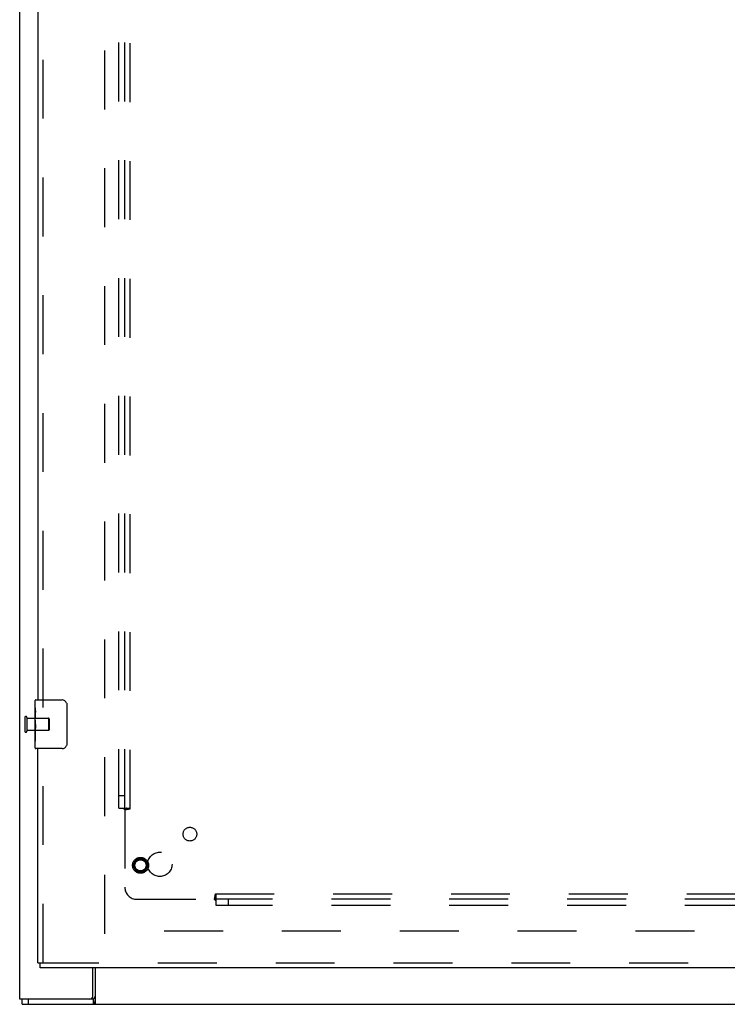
# Model space of a CAD drawing. Header units: inches. Extents: x 0 to 220, y 0 to 142.
# Tile 4 of 76: x 39 to 54, y 34 to 55. Entities that reach past the tile are written whole.
import ezdxf

# ---------------------------------------------------------------- set-up
doc = ezdxf.new("R2010")
doc.units = ezdxf.units.IN
doc.header["$LTSCALE"] = 12.090517
doc.header["$MEASUREMENT"] = 0
doc.linetypes.add('HIDDEN', pattern=[0.2, 0.1, -0.1])
doc.layers.get('0').update_dxf_attribs({"linetype": 'CONTINUOUS'})
for name, color, linetype in [('DEFAULT_2', 8, 'HIDDEN'), ('LEFT_DOOR_ASSEMBLY', 7, 'CONTINUOUS'), ('SUBPANEL', 7, 'CONTINUOUS')]:
    doc.layers.add(name, color=color, linetype=linetype)

msp = doc.modelspace()

# ---------------------------------------------------------------- linework, layer by layer
at = {"color": 3, "linetype": 'Continuous'}
for p, q in [((39.047, 34.445), (39.047, 109.435)), ((40.546, 34.508), (40.546, 35.091)), ((40.554, 34.445), (39.047, 34.445))]:
    msp.add_line(p, q, dxfattribs=at)
at = {"color": 7, "linetype": 'Continuous'}
for p, q in [((40.599, 34.341), (40.599, 35.091)), ((39.099, 34.341), (39.099, 34.445)), ((39.229, 34.341), (39.229, 34.445)), ((40.554, 34.445), (40.554, 34.341)), ((39.099, 34.341), (98.995, 34.341))]:
    msp.add_line(p, q, dxfattribs=at)
at = {"color": 3, "linetype": 'Continuous'}
for points in [[(40.572, 34.47), (40.57, 34.464), (40.569, 34.461), (40.567, 34.459), (40.566, 34.456), (40.565, 34.454), (40.564, 34.452), (40.562, 34.45), (40.561, 34.448), (40.559, 34.447), (40.558, 34.446), (40.556, 34.446), (40.555, 34.445), (40.554, 34.445)], [(40.599, 34.501), (40.597, 34.501), (40.595, 34.5), (40.593, 34.499), (40.591, 34.498), (40.589, 34.497), (40.587, 34.495), (40.585, 34.493), (40.583, 34.491), (40.581, 34.489), (40.58, 34.487), (40.578, 34.484), (40.577, 34.481), (40.576, 34.479), (40.574, 34.476), (40.573, 34.473), (40.572, 34.47)]]:
    msp.add_lwpolyline(points, dxfattribs=at)
at = {"color": 7, "linetype": 'Continuous'}
for points in [[(40.587, 34.402), (40.585, 34.392), (40.584, 34.387), (40.583, 34.382), (40.581, 34.377), (40.58, 34.372), (40.579, 34.367), (40.577, 34.363), (40.575, 34.359), (40.574, 34.356), (40.572, 34.353), (40.57, 34.35), (40.568, 34.347), (40.565, 34.345), (40.563, 34.343), (40.56, 34.342), (40.558, 34.342), (40.556, 34.341), (40.554, 34.341)], [(40.599, 34.438), (40.598, 34.436), (40.597, 34.433), (40.595, 34.43), (40.594, 34.426), (40.592, 34.422), (40.591, 34.417), (40.59, 34.412), (40.589, 34.407), (40.587, 34.402)]]:
    msp.add_lwpolyline(points, dxfattribs=at)
at = {"color": 3, "linetype": 'Continuous'}
msp.add_arc((40.484, 34.508), 0.0625, 270, 360, dxfattribs=at)
at = {"layer": 'DEFAULT_2', "color": 8, "linetype": 'HIDDEN'}
for p, q in [((40.797, 35.789), (40.797, 104.893)), ((39.151, 40.233), (39.151, 39.949)), ((39.194, 40.233), (39.194, 39.949)), ((39.194, 40.215), (39.641, 40.215)), ((39.641, 40.215), (39.641, 39.967)), ((39.651, 40.205), (39.651, 39.977)), ((39.194, 39.967), (39.641, 39.967)), ((67.401, 35.841), (40.797, 35.841))]:
    msp.add_line(p, q, dxfattribs=at)
for centre, radius, start, end in [((39.172, 40.233), 0.0215, 0, 180), ((39.641, 40.205), 0.01, 0, 90), ((39.172, 39.949), 0.0215, 180, 360), ((39.641, 39.977), 0.01, 270, 360)]:
    msp.add_arc(centre, radius, start, end, dxfattribs=at)
at = {"layer": 'LEFT_DOOR_ASSEMBLY', "color": 8, "linetype": 'HIDDEN'}
for p, q in [((39.526, 40.436), (39.526, 69.996)), ((39.526, 35.195), (39.526, 39.746)), ((39.464, 35.195), (68.067, 35.195))]:
    msp.add_line(p, q, dxfattribs=at)
at = {"layer": 'LEFT_DOOR_ASSEMBLY', "color": 3, "linetype": 'Continuous'}
for p, q in [((39.422, 69.841), (39.422, 40.591)), ((39.422, 35.195), (39.422, 39.591)), ((68.067, 35.091), (39.464, 35.091))]:
    msp.add_line(p, q, dxfattribs=at)
at = {"layer": 'LEFT_DOOR_ASSEMBLY', "color": 7, "linetype": 'Continuous'}
for p, q in [((39.362, 40.431), (39.362, 40.576)), ((39.377, 40.591), (39.917, 40.591)), ((40.017, 40.491), (40.017, 39.691)), ((39.362, 40.173), (39.362, 40.43)), ((39.367, 40.374), (39.362, 40.374)), ((39.362, 40.343), (39.369, 40.343)), ((39.369, 40.206), (39.369, 40.343)), ((39.362, 40.206), (39.369, 40.206)), ((39.362, 39.606), (39.362, 40.17)), ((39.363, 40.143), (39.362, 40.143)), ((39.363, 40.145), (39.365, 40.123)), ((39.362, 40.012), (39.368, 40.012)), ((39.362, 39.976), (39.369, 39.976)), ((39.362, 39.913), (39.369, 39.913)), ((39.369, 39.745), (39.369, 39.976)), ((39.362, 39.745), (39.369, 39.745)), ((39.917, 39.591), (39.377, 39.591)), ((39.422, 35.195), (39.464, 35.195)), ((39.464, 35.091), (39.464, 35.195))]:
    msp.add_line(p, q, dxfattribs=at)
for points in [[(40.01, 40.527), (40.012, 40.522), (40.014, 40.516), (40.015, 40.51), (40.016, 40.504), (40.016, 40.497), (40.017, 40.491)], [(39.362, 40.43), (39.362, 40.427), (39.362, 40.422), (39.363, 40.417), (39.364, 40.404)], [(39.364, 40.404), (39.365, 40.396), (39.366, 40.388), (39.367, 40.379)], [(39.367, 40.379), (39.368, 40.37), (39.368, 40.361), (39.368, 40.352), (39.369, 40.343)], [(39.362, 40.173), (39.362, 40.165), (39.362, 40.156), (39.363, 40.145)], [(39.365, 40.123), (39.366, 40.112), (39.367, 40.1), (39.368, 40.087), (39.368, 40.075), (39.368, 40.062), (39.369, 40.049), (39.368, 40.036), (39.368, 40.024), (39.368, 40.011), (39.367, 39.999), (39.366, 39.987)], [(40.017, 39.691), (40.016, 39.685), (40.016, 39.679), (40.015, 39.673), (40.014, 39.667), (40.012, 39.661), (40.01, 39.655)]]:
    msp.add_lwpolyline(points, dxfattribs=at)
at = {"layer": 'LEFT_DOOR_ASSEMBLY', "color": 8, "linetype": 'HIDDEN'}
for radius in [0.164, 0.142, 0.124, 0.114]:
    msp.add_circle((41.526, 37.195), radius, dxfattribs=at)
at = {"layer": 'LEFT_DOOR_ASSEMBLY', "color": 7, "linetype": 'Continuous'}
for centre, radius, start, end in [((39.377, 40.576), 0.015, 90, 180), ((39.917, 40.491), 0.1, 21.1999, 90), ((39.917, 39.691), 0.1, 270, 338.7946), ((39.377, 39.606), 0.015, 180, 270)]:
    msp.add_arc(centre, radius, start, end, dxfattribs=at)
msp.add_ellipse((39.625, 40.007), major_axis=(0.263, 0), ratio=0.432808, start_param=3.141593, end_param=3.321581, dxfattribs=at)
at = {"layer": 'SUBPANEL', "color": 8, "linetype": 'HIDDEN'}
for p, q in [((41.078, 38.372), (41.078, 102.31)), ((41.203, 38.372), (41.203, 102.31)), ((41.315, 38.357), (41.315, 102.326)), ((41.203, 38.622), (41.078, 38.622)), ((41.078, 38.372), (41.315, 38.372)), ((41.184, 38.355), (41.191, 38.349)), ((41.203, 38.337), (41.315, 38.357)), ((41.203, 38.337), (41.203, 36.747)), ((43.043, 36.497), (43.062, 36.609)), ((43.062, 36.609), (95.031, 36.609)), ((43.078, 36.372), (43.078, 36.609)), ((41.453, 36.497), (43.043, 36.497)), ((95.015, 36.497), (43.078, 36.497)), ((43.328, 36.497), (43.328, 36.372)), ((95.015, 36.372), (43.078, 36.372))]:
    msp.add_line(p, q, dxfattribs=at)
for points in [[(41.164, 38.372), (41.167, 38.371), (41.169, 38.369), (41.171, 38.368), (41.173, 38.366), (41.175, 38.365), (41.176, 38.363), (41.178, 38.361), (41.18, 38.36), (41.181, 38.358), (41.183, 38.357), (41.184, 38.355)], [(41.191, 38.349), (41.192, 38.347), (41.194, 38.345), (41.196, 38.343), (41.198, 38.342), (41.2, 38.34), (41.201, 38.338), (41.203, 38.337)], [(41.222, 38.35), (41.218, 38.347), (41.215, 38.346), (41.213, 38.344), (41.211, 38.343), (41.208, 38.341), (41.206, 38.34), (41.205, 38.338), (41.203, 38.337)], [(41.244, 38.372), (41.243, 38.371), (41.242, 38.369), (41.241, 38.367), (41.241, 38.366), (41.239, 38.364), (41.238, 38.363), (41.237, 38.361), (41.235, 38.359), (41.234, 38.358), (41.232, 38.357), (41.23, 38.355), (41.228, 38.354), (41.226, 38.353), (41.224, 38.351), (41.222, 38.35)], [(43.053, 36.512), (43.051, 36.51), (43.05, 36.507), (43.048, 36.505), (43.047, 36.503), (43.045, 36.501), (43.044, 36.499), (43.043, 36.497)], [(43.061, 36.479), (43.054, 36.485), (43.053, 36.487), (43.051, 36.489), (43.049, 36.491), (43.047, 36.493), (43.045, 36.494), (43.044, 36.496), (43.043, 36.497)], [(43.078, 36.538), (43.076, 36.538), (43.074, 36.537), (43.073, 36.536), (43.071, 36.535), (43.07, 36.534), (43.068, 36.533), (43.066, 36.531), (43.065, 36.53), (43.064, 36.528), (43.062, 36.527), (43.061, 36.525), (43.059, 36.523), (43.058, 36.521), (43.057, 36.519), (43.055, 36.517), (43.053, 36.512)], [(43.078, 36.459), (43.076, 36.461), (43.075, 36.463), (43.073, 36.465), (43.072, 36.467), (43.07, 36.469), (43.068, 36.471), (43.067, 36.473), (43.065, 36.474), (43.064, 36.476), (43.062, 36.477), (43.061, 36.479)]]:
    msp.add_lwpolyline(points, dxfattribs=at)
for centre, radius in [((42.54, 37.835), 0.141), ((41.922, 37.216), 0.25)]:
    msp.add_circle(centre, radius, dxfattribs=at)
msp.add_arc((41.453, 36.747), 0.25, 180, 270, dxfattribs=at)

doc.saveas('drawing.dxf')
